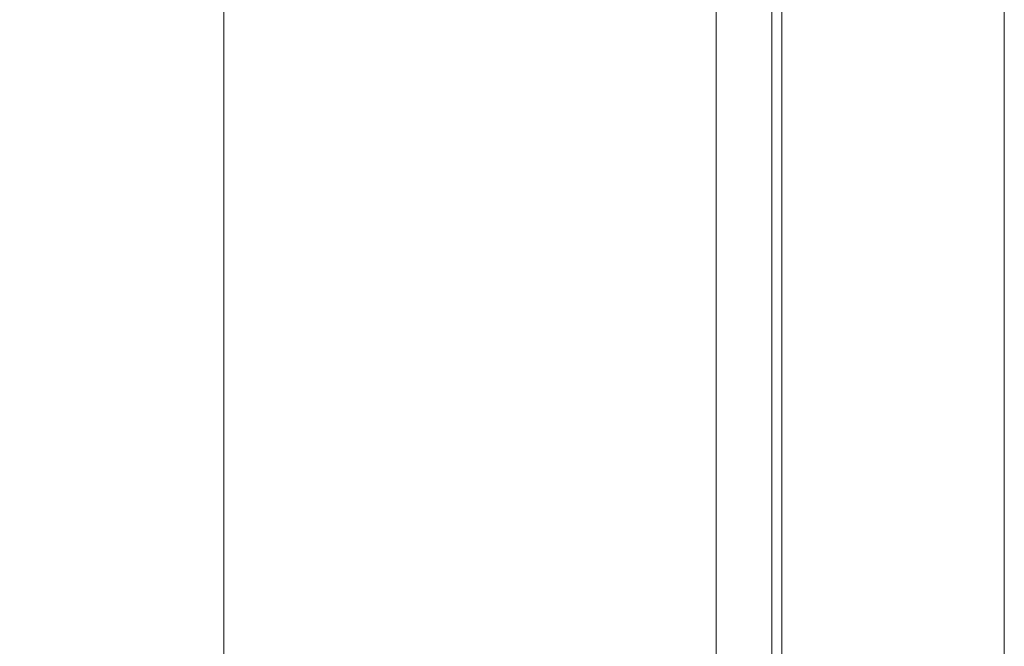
# Model space of a CAD drawing. Header units: inches. Extents: x 10 to 331, y 10 to 212.
# Tile 67 of 145: x 80 to 96, y 99 to 109. Entities that reach past the tile are written whole.
import ezdxf

# ---------------------------------------------------------------- set-up
doc = ezdxf.new("R2010")
doc.units = ezdxf.units.IN
doc.header["$LTSCALE"] = 20
doc.header["$MEASUREMENT"] = 0
for name, color, linetype, lineweight in [('Dimension (ANSI)', 7, 'Continuous', 5), ('Section Line (ANSI)', 7, 'Continuous', 5), ('Visible (ANSI)', 7, 'Continuous', 5)]:
    doc.layers.add(name, color=color, linetype=linetype, lineweight=lineweight)
doc.styles.add('ROMANS', font='romans.shx')
doc.dimstyles.new('Default (ANSI)', dxfattribs={"dimscale": 20, "dimtxt": 0.065, "dimasz": 0.08, "dimexe": 0.125, "dimexo": 0.0625, "dimgap": 0.031496, "dimtad": 0, "dimtih": 1, "dimtoh": 1, "dimrnd": 1e-08, "dimzin": 0, "dimdsep": 46, "dimtxsty": 'ROMANS', "dimcen": 0.09, "dimdle": 0.393701, "dimclrd": 256, "dimclre": 256, "dimclrt": 256, "dimadec": 0, "dimazin": 0, "dimtfac": 1.538462, "dimtofl": 0, "dimtmove": 0, "dimatfit": 3, "dimfxl": 1, "dimtolj": 1, "dimtzin": 0, "dimlwd": -1, "dimlwe": -1, "dimarcsym": 0})

# ---------------------------------------------------------------- blocks, each defined once
blk = doc.blocks.new('*D19')
at = {"layer": 'Defpoints', "color": 0, "transparency": 16777216}
for p in [(91.536, 147.668), (83.662, 85.418), (91.536, 85.418)]:
    blk.add_point(p, dxfattribs=at)
at = {"layer": 'Dimension (ANSI)', "transparency": 16777216}
for p, q in [((90.286, 147.668), (81.162, 147.668)), ((83.662, 146.068), (83.662, 121.413)), ((83.662, 87.018), (83.662, 111.673)), ((90.286, 85.418), (81.162, 85.418))]:
    blk.add_line(p, q, dxfattribs=at)
for points in [[(83.395, 146.068), (83.929, 146.068), (83.662, 147.668)], [(83.395, 87.018), (83.929, 87.018), (83.662, 85.418)]]:
    blk.add_solid(points, dxfattribs=at)
at = {"layer": 'Dimension (ANSI)', "transparency": 16777216, "insert": (83.662, 116.543), "char_height": 1.3, "attachment_point": 5, "style": 'ROMANS'}
blk.add_mtext('\\A1;62.25\\PDOOR\\PHEIGHT\\P(TYP.)', dxfattribs=at)
blk = doc.blocks.new('2dTransSection1')
at = {"layer": 'Section Line (ANSI)', "linetype": 'Continuous'}
blk.add_line((4.79732, 7.63028), (4.79732, 3.82246), dxfattribs=at)

msp = doc.modelspace()

# ---------------------------------------------------------------- linework, layer by layer
at = {"layer": 'Visible (ANSI)'}
for p, q in [((92.286, 147.574), (92.286, 85.513)), ((91.411, 85.543), (91.411, 147.543)), ((92.446, 85.856), (92.446, 147.231))]:
    msp.add_line(p, q, dxfattribs=at)

# ---------------------------------------------------------------- block references
at = {"layer": 'Section Line (ANSI)', "xscale": 20, "yscale": 20, "zscale": 20}
msp.add_blockref('2dTransSection1', (0, 0), dxfattribs=at)

# ---------------------------------------------------------------- dimensions: what is measured, and where the dimension line sits
at = {"layer": 'Dimension (ANSI)'}
dim = msp.add_linear_dim(base=(83.662, 85.418), p1=(91.536, 147.668), p2=(91.536, 85.418), angle=90, text='<>\\PDOOR\\PHEIGHT\\P(TYP.)', dimstyle='Default (ANSI)', override={"dimdec": 2, "dimtp": 0, "dimtm": 0, "dimtdec": 2, "dimatfit": 1}, dxfattribs=at)
dim.commit()
dim.dimension.update_dxf_attribs({"geometry": '*D19', "text_midpoint": (83.662, 116.543), "dimtype": 160})

doc.saveas('drawing.dxf')
